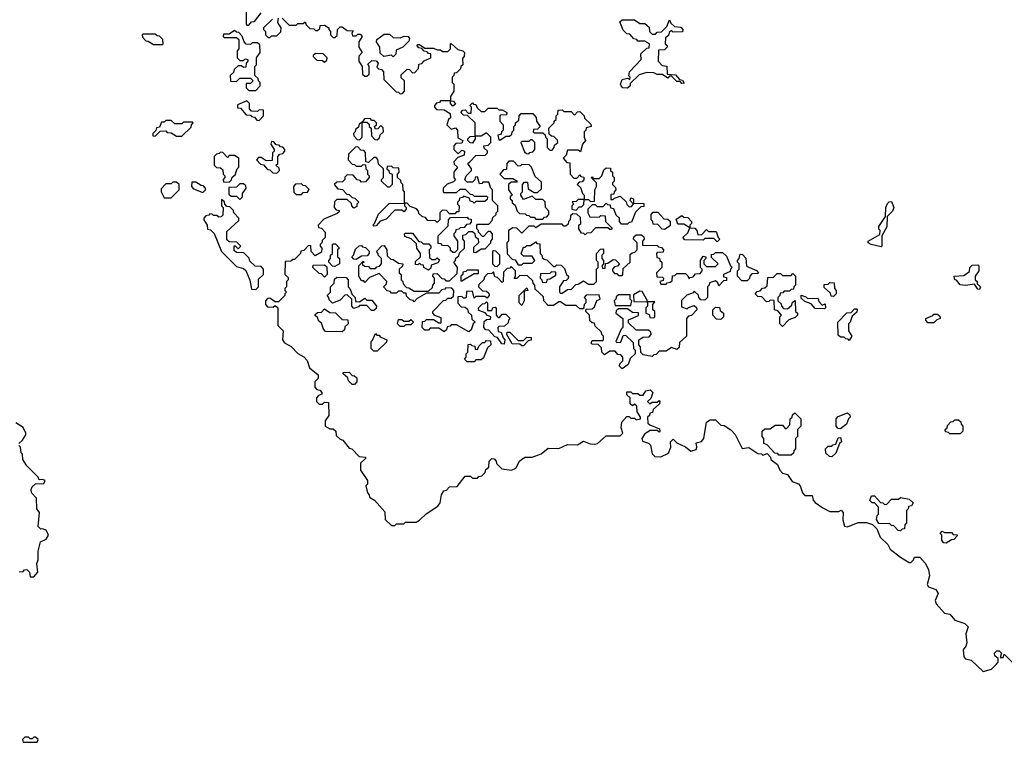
# Model space of a CAD drawing. Extents: x 2776963 to 2884430, y 684484 to 829250.
# Tile 236 of 256: x 2856755 to 2862345, y 808200 to 812301. Entities that reach past the tile are written whole.
import ezdxf

# ---------------------------------------------------------------- set-up
doc = ezdxf.new("R2010")
doc.units = 0

msp = doc.modelspace()

# ---------------------------------------------------------------- linework, layer by layer
at = {"layer": '0CON20XD'}
for points in [[(2858040, 812355), (2858040, 812275), (2858045, 812270), (2858055, 812270), (2858071.7, 812288.3), (2858088.3, 812291.7), (2858125, 812340)], [(2858190, 812305), (2858140, 812255), (2858140, 812245), (2858150, 812235), (2858150, 812215), (2858165, 812200), (2858175, 812200), (2858185, 812210), (2858215, 812210), (2858238.3, 812231.7), (2858240, 812255), (2858220, 812285), (2858225, 812310)], [(2858245, 812310), (2858285, 812270), (2858325, 812270), (2858335, 812280), (2858365, 812280), (2858375, 812290), (2858381.7, 812271.7), (2858401.7, 812251.7), (2858425, 812250), (2858435, 812240), (2858445, 812240), (2858458.3, 812251.7), (2858461.7, 812268.3), (2858485, 812270), (2858510, 812255), (2858510, 812245), (2858520, 812235), (2858520, 812215), (2858535, 812200), (2858545, 812200), (2858558.3, 812211.7), (2858560, 812245), (2858575, 812260), (2858585, 812260), (2858615, 812240), (2858648.3, 812238.3), (2858640, 812225), (2858645, 812210), (2858665, 812210), (2858675, 812220), (2858688.3, 812218.3), (2858700, 812205), (2858680, 812175), (2858680, 812145), (2858700, 812115), (2858680, 812095), (2858680, 812065), (2858700, 812035), (2858701.7, 811991.7), (2858715, 811980), (2858725, 811980), (2858738.3, 811991.7), (2858740, 812035), (2858731.7, 812048.3), (2858755, 812070), (2858778.3, 812068.3), (2858790, 812055), (2858781.7, 812031.7), (2858791.7, 812021.7), (2858808.3, 812018.3), (2858820, 812005), (2858821.7, 811961.7), (2858891.7, 811891.7), (2858905, 811890), (2858915, 811880), (2858928.3, 811881.7), (2858940, 811895), (2858940, 811955), (2858921.7, 811971.7), (2858921.7, 811988.3), (2858955, 812020), (2858968.3, 812018.3), (2858985, 812000), (2858998.3, 812001.7), (2859020, 812025), (2859021.7, 812048.3), (2859038.3, 812051.7), (2859051.7, 812068.3), (2859090, 812085), (2859088.3, 812108.3), (2859075, 812110), (2859068.3, 812118.3), (2859051.7, 812121.7), (2859038.3, 812138.3), (2859021.7, 812141.7), (2859010, 812155), (2859015, 812160), (2859025, 812160), (2859055, 812140), (2859105, 812140), (2859125, 812130), (2859145, 812130), (2859155, 812120), (2859185, 812120), (2859200, 812135), (2859200, 812165), (2859205, 812166.7), (2859241.7, 812131.7), (2859270, 812125), (2859280, 812115), (2859277.5, 812095), (2859268.3, 812081.7), (2859270, 812045), (2859260, 812035), (2859258.3, 812021.7), (2859235, 812000), (2859221.7, 811998.3), (2859220, 811985), (2859210, 811975), (2859210, 811945), (2859220, 811935), (2859220, 811895), (2859200, 811865), (2859200, 811840), (2859218.3, 811838.3), (2859228.3, 811821.7), (2859215, 811810), (2859200, 811825), (2859200, 811840), (2859145, 811840), (2859138.3, 811831.7), (2859121.7, 811828.3), (2859110, 811815), (2859110, 811805), (2859121.7, 811791.7), (2859165, 811790), (2859198.3, 811768.3), (2859200, 811745), (2859190, 811735), (2859180, 811705), (2859205, 811680), (2859228.3, 811688.3), (2859240, 811675), (2859241.7, 811631.7), (2859270, 811615), (2859265, 811600), (2859231.7, 811598.3), (2859220, 811585), (2859220, 811565), (2859245, 811540), (2859265, 811560), (2859280, 811555), (2859278.3, 811531.7), (2859241.7, 811518.3), (2859220, 811495), (2859221.7, 811481.7), (2859240, 811465), (2859220, 811435), (2859220, 811405), (2859228.3, 811391.7), (2859218.3, 811381.7), (2859181.7, 811368.3), (2859160, 811345), (2859160, 811325), (2859165, 811320), (2859235, 811320), (2859255, 811340), (2859285, 811340), (2859311.7, 811311.7), (2859325, 811310), (2859335, 811300), (2859405, 811300), (2859410, 811295), (2859408.3, 811281.7), (2859395, 811270), (2859345, 811270), (2859335, 811260), (2859328.3, 811268.3), (2859311.7, 811271.7), (2859308.3, 811288.3), (2859275, 811300), (2859268.3, 811291.7), (2859251.7, 811288.3), (2859250, 811275), (2859240, 811265), (2859240, 811255), (2859250, 811245), (2859248.3, 811211.7), (2859235, 811210), (2859225, 811200), (2859195, 811200), (2859178.3, 811218.3), (2859155, 811220), (2859140, 811205), (2859140, 811165), (2859125, 811150), (2859115, 811160), (2859071.7, 811161.7), (2859058.3, 811178.3), (2859041.7, 811181.7), (2859021.7, 811201.7), (2859020, 811215), (2859008.3, 811228.3), (2858971.7, 811241.7), (2858955, 811260), (2858940, 811260), (2858940, 811245), (2858950, 811235), (2858950, 811225), (2858938.3, 811211.7), (2858925, 811220), (2858885, 811220), (2858835, 811170), (2858801.7, 811158.3), (2858778.3, 811131.7), (2858765, 811130), (2858760, 811135), (2858770, 811145), (2858791.7, 811198.3), (2858851.7, 811258.3), (2858940, 811260), (2858940, 811325), (2858933, 811333), (2858930, 811365), (2858920, 811375), (2858918.3, 811388.3), (2858900, 811405), (2858900, 811425), (2858910, 811435), (2858908.3, 811458.3), (2858875, 811460), (2858865, 811470), (2858841.7, 811468.3), (2858840, 811455), (2858850, 811445), (2858851.7, 811431.7), (2858870, 811425), (2858870, 811365), (2858855, 811350), (2858845, 811350), (2858810, 811385), (2858810, 811395), (2858820, 811405), (2858820, 811455), (2858791.7, 811481.7), (2858788.3, 811508.3), (2858778.3, 811518.3), (2858765, 811520), (2858735, 811490)], [(2860205, 811912.5), (2860180, 811915), (2860170, 811925), (2860166.2, 811935), (2860175, 811962.5), (2860205, 811970), (2860218.3, 811961.7), (2860220, 811975), (2860213, 811983), (2860217.5, 812005), (2860282.5, 812075), (2860281.7, 812108.3), (2860315, 812140), (2860328.3, 812141.7), (2860330, 812165), (2860305, 812180), (2860265, 812180), (2860258.3, 812188.3), (2860241.7, 812191.7), (2860218.3, 812218.3), (2860201.7, 812221.7), (2860181.7, 812241.7), (2860161.7, 812288.3), (2860175, 812300), (2860245, 812300), (2860275, 812280), (2860305, 812280), (2860328.3, 812258.3), (2860330, 812235), (2860345, 812220), (2860365, 812220), (2860375, 812230), (2860398.3, 812231.7), (2860428.3, 812261.7), (2860445, 812300), (2860451.7, 812281.7), (2860471.7, 812261.7), (2860508.3, 812258.3), (2860520, 812245), (2860518.3, 812231.7), (2860465, 812230), (2860455, 812240), (2860441.7, 812228.3), (2860438.3, 812211.7), (2860421.7, 812198.3), (2860420, 812165), (2860430, 812155), (2860430, 812145), (2860415, 812130), (2860381.7, 812128.3), (2860380, 812065), (2860401.7, 812041.7), (2860428.3, 812038.3), (2860431.7, 811991.7), (2860478.3, 811988.3), (2860501.7, 811961.7), (2860518.3, 811958.3), (2860528.3, 811941.7), (2860515, 811940), (2860505, 811950), (2860485, 811950), (2860455, 811980), (2860445, 811980), (2860435, 811970), (2860405, 811990), (2860375, 811990), (2860355, 812000), (2860315, 812002.5), (2860271.7, 811988.3), (2860221.7, 811938.3), (2860220, 811925), (2860205, 811912.5)], [(2858095, 811900), (2858120, 811925), (2858120, 811945), (2858110, 811955), (2858108.3, 811968.3), (2858090, 811985), (2858090, 812035), (2858100, 812045), (2858100, 812085), (2858120, 812115), (2858118.3, 812158.3), (2858105, 812170), (2858075, 812170), (2858065, 812160), (2858041.7, 812161.7), (2858030, 812175), (2858018.3, 812208.3), (2857998.3, 812228.3), (2857985, 812230), (2857975, 812240), (2857945, 812220), (2857911.7, 812218.3), (2857910, 812205), (2857915, 812200), (2857985, 812200), (2857998.3, 812188.3), (2858000, 812135), (2857990, 812125), (2857990, 812085), (2858005, 812070), (2858025, 812070), (2858035, 812080), (2858050, 812075), (2858050, 812065), (2858040, 812055), (2858038.3, 812031.7), (2858025, 812030), (2858015, 812040), (2857995, 812040), (2857971.7, 812018.3), (2857968.3, 812001.7), (2857950, 811985), (2857951.7, 811951.7), (2857985, 811950), (2858005, 811970), (2858065, 811970), (2858080, 811955), (2858065, 811940), (2858041.7, 811938.3), (2858040, 811915), (2858055, 811900), (2858095, 811900)], [(2857565, 812160), (2857570, 812165), (2857568.3, 812188.3), (2857548.3, 812208.3), (2857535, 812210), (2857525, 812220), (2857455, 812220), (2857450, 812215), (2857451.7, 812201.7), (2857471.7, 812181.7), (2857485, 812180), (2857515, 812160), (2857565, 812160)], [(2858875, 812090), (2858865, 812100), (2858823, 812093), (2858801.7, 812111.7), (2858800, 812145), (2858780, 812175), (2858781.7, 812188.3), (2858825, 812220), (2858855, 812220), (2858875, 812200), (2858915, 812197.5), (2858937, 812207), (2858960, 812205), (2858967.5, 812195), (2858965, 812180), (2858930, 812145), (2858891.7, 812128.3), (2858890, 812105), (2858875, 812090)], [(2858485, 812060), (2858498.3, 812071.7), (2858500, 812085), (2858478.3, 812108.3), (2858435, 812110), (2858421.7, 812098.3), (2858421.7, 812091.7), (2858441.7, 812071.7), (2858475, 812070), (2858485, 812060)], [(2858115, 811730), (2858140, 811755), (2858138.3, 811788.3), (2858115, 811790), (2858105, 811780), (2858071.7, 811781.7), (2858060, 811795), (2858060, 811825), (2858045, 811840), (2857991.7, 811818.3), (2857991.7, 811801.7), (2858008.3, 811798.3), (2858041.7, 811761.7), (2858065, 811760), (2858071.7, 811751.7), (2858088.3, 811748.3), (2858101.7, 811731.7), (2858115, 811730)], [(2860175, 810320), (2860160, 810335), (2860161.7, 810348.3), (2860180, 810365), (2860180, 810385), (2860168.3, 810398.3), (2860151.7, 810401.7), (2860135, 810420), (2860105, 810420), (2860075, 810400), (2860060, 810415), (2860058.3, 810438.3), (2860038.3, 810458.3), (2860005, 810460), (2860000, 810465), (2860005, 810480), (2860065, 810480), (2860070, 810485), (2860070, 810505), (2860060, 810515), (2860058.3, 810528.3), (2860021.7, 810561.7), (2860018.3, 810578.3), (2860005, 810580), (2859991.7, 810591.7), (2859990, 810625), (2859970, 810645), (2859971.7, 810658.3), (2860005, 810660), (2860018.3, 810671.7), (2860031.7, 810708.3), (2860050, 810715), (2860045, 810740), (2859971.7, 810738.3), (2859960, 810725), (2859970, 810715), (2859970, 810695), (2859960, 810685), (2859955, 810660), (2859935, 810660), (2859915, 810680), (2859855, 810680), (2859825, 810700), (2859815, 810700), (2859785, 810680), (2859755, 810680), (2859730, 810705), (2859728.3, 810728.3), (2859681.7, 810771.7), (2859680, 810795), (2859670, 810805), (2859668.3, 810818.3), (2859638.3, 810848.3), (2859595, 810850), (2859578.3, 810831.7), (2859561.7, 810831.7), (2859570, 810845), (2859570, 810875), (2859545, 810900), (2859538.3, 810891.7), (2859521.7, 810888.3), (2859501.7, 810868.3), (2859500, 810815), (2859495, 810810), (2859468.3, 810838.3), (2859451.7, 810841.7), (2859445, 810870), (2859435, 810860), (2859411.7, 810858.3), (2859391.7, 810838.3), (2859390, 810825), (2859361.7, 810798.3), (2859360, 810785), (2859381.7, 810761.7), (2859405, 810760), (2859418.3, 810748.3), (2859420, 810735), (2859408.3, 810721.7), (2859395, 810730), (2859345, 810730), (2859335, 810720), (2859325, 810760), (2859291.7, 810758.3), (2859290, 810725), (2859285, 810720), (2859275, 810720), (2859265, 810730), (2859241.7, 810728.3), (2859241.7, 810691.7), (2859261.7, 810671.7), (2859285, 810670), (2859298.3, 810658.3), (2859301.7, 810641.7), (2859320, 810625), (2859321.7, 810601.7), (2859340, 810585), (2859330, 810575), (2859318.3, 810541.7), (2859305, 810530), (2859235, 810570), (2859205, 810570), (2859198.3, 810561.7), (2859181.7, 810558.3), (2859178.3, 810541.7), (2859165, 810530), (2859135, 810550), (2859085, 810550), (2859075, 810540), (2859055, 810540), (2859040, 810555), (2859041.7, 810588.3), (2859055, 810590), (2859065, 810600), (2859105, 810600), (2859135, 810580), (2859148.3, 810581.7), (2859148.3, 810608.3), (2859111.7, 810621.7), (2859100, 810635), (2859100, 810645), (2859161.7, 810708.3), (2859175, 810710), (2859185, 810720), (2859205, 810720), (2859218.3, 810731.7), (2859220, 810765), (2859208.3, 810778.3), (2859175, 810780), (2859168.3, 810771.7), (2859151.7, 810768.3), (2859135, 810750), (2859065, 810750), (2859011.7, 810718.3), (2858995, 810700), (2858988.3, 810708.3), (2858971.7, 810711.7), (2858951.7, 810731.7), (2858948.3, 810748.3), (2858935, 810750), (2858925, 810760), (2858905, 810760), (2858895, 810750), (2858865, 810750), (2858858.3, 810758.3), (2858841.7, 810761.7), (2858820, 810785), (2858838.3, 810801.7), (2858840, 810815), (2858795, 810860), (2858741.7, 810838.3), (2858715, 810810), (2858708.3, 810818.3), (2858695, 810820), (2858680, 810845), (2858680, 810905), (2858705, 810930), (2858710, 810925), (2858700, 810920), (2858701.7, 810911.7), (2858711.7, 810901.7), (2858735, 810900), (2858745, 810890), (2858775, 810890), (2858781.7, 810898.3), (2858798.3, 810901.7), (2858810, 810915), (2858810, 810945), (2858790, 810965), (2858790, 810975), (2858780, 810985), (2858811.7, 811018.3), (2858825, 811020), (2858840, 810995), (2858841.7, 810961.7), (2858861.7, 810941.7), (2858875, 810940), (2858905, 810920), (2858930, 810915), (2858928.3, 810901.7), (2858910, 810885), (2858910, 810865), (2858920, 810855), (2858920, 810825), (2858930, 810815), (2858931.7, 810801.7), (2858951.7, 810781.7), (2858965, 810780), (2858995, 810760), (2859075, 810760), (2859098.3, 810781.7), (2859100, 810795), (2859110, 810805), (2859110, 810835), (2859100, 810845), (2859101.7, 810858.3), (2859125, 810860), (2859151.7, 810831.7), (2859165, 810830), (2859175, 810820), (2859195, 810820), (2859238.3, 810861.7), (2859240, 810895), (2859220, 810925), (2859230, 810935), (2859231.7, 810948.3), (2859248.3, 810961.7), (2859251.7, 810978.3), (2859280, 811005), (2859280, 811045), (2859270, 811055), (2859271.7, 811078.3), (2859288.3, 811081.7), (2859305, 811100), (2859325, 811100), (2859338.3, 811088.3), (2859341.7, 811071.7), (2859358.3, 811058.3), (2859360, 811035), (2859331.7, 811008.3), (2859331.7, 810981.7), (2859345, 810980), (2859375, 811000), (2859398.3, 811001.7), (2859430, 811035), (2859430, 811045), (2859440, 811055), (2859440, 811085), (2859428.3, 811098.3), (2859415, 811100), (2859388.3, 811071.7), (2859381.7, 811071.7), (2859360, 811095), (2859360, 811105), (2859350, 811115), (2859350, 811135), (2859355, 811140), (2859418.3, 811141.7), (2859438.3, 811161.7), (2859441.7, 811178.3), (2859460, 811195), (2859460, 811205), (2859470, 811215), (2859470, 811245), (2859440, 811275), (2859440, 811335), (2859430, 811345), (2859418.3, 811378.3), (2859385, 811380), (2859378.3, 811371.7), (2859365, 811370), (2859355, 811410), (2859341.7, 811408.3), (2859338.3, 811391.7), (2859325, 811380), (2859295, 811380), (2859281.7, 811391.7), (2859290, 811415), (2859320, 811445), (2859320, 811455), (2859300, 811485), (2859310, 811495), (2859345, 811530), (2859398.3, 811531.7), (2859410, 811545), (2859410, 811555), (2859391.7, 811571.7), (2859390, 811585), (2859415, 811590), (2859430, 811605), (2859430, 811635), (2859405, 811660), (2859375, 811640), (2859340, 811640), (2859340, 811625), (2859325, 811600), (2859311.7, 811601.7), (2859300, 811615), (2859300, 811625), (2859311.7, 811638.3), (2859340, 811640), (2859340, 811715), (2859298.3, 811758.3), (2859275, 811760), (2859260, 811775), (2859271.7, 811788.3), (2859285, 811790), (2859301.7, 811771.7), (2859318.3, 811771.7), (2859320, 811805), (2859310, 811815), (2859325, 811830), (2859331.7, 811821.7), (2859345, 811820), (2859351.7, 811801.7), (2859375, 811780), (2859395, 811780), (2859415, 811800), (2859465, 811800), (2859475, 811790), (2859495, 811790), (2859520, 811775), (2859518.3, 811761.7), (2859485, 811760), (2859480, 811755), (2859480, 811725), (2859500, 811705), (2859500, 811675), (2859490, 811665), (2859488.3, 811651.7), (2859470, 811645), (2859475, 811620), (2859485, 811620), (2859515, 811640), (2859535, 811640), (2859548.3, 811651.7), (2859550, 811665), (2859560, 811675), (2859560, 811695), (2859570, 811705), (2859570, 811715), (2859588.3, 811731.7), (2859590, 811755), (2859601.7, 811768.3), (2859668.3, 811768.3), (2859687, 811747), (2859690, 811725), (2859710, 811695), (2859695, 811680), (2859671.7, 811678.3), (2859670, 811665), (2859675, 811660), (2859725, 811660), (2859738.3, 811648.3), (2859740, 811635), (2859750, 811625), (2859750, 811575), (2859765, 811560), (2859778.3, 811561.7), (2859790, 811575), (2859791.7, 811588.3), (2859810, 811605), (2859808.3, 811618.3), (2859788.3, 811638.3), (2859775, 811640), (2859761.7, 811651.7), (2859760, 811685), (2859790, 811715), (2859790, 811725), (2859800, 811735), (2859800, 811755), (2859810, 811765), (2859811.7, 811788.3), (2859835, 811790), (2859845, 811780), (2859885, 811780), (2859905, 811760), (2859921.7, 811778.3), (2859935, 811780), (2859960, 811755), (2859961.7, 811741.7), (2859998.3, 811708.3), (2860000, 811695), (2859971.7, 811688.3), (2859970, 811675), (2859960, 811665), (2859960, 811635), (2859967.5, 811615), (2859950, 811595), (2859938.3, 811551.7), (2859925, 811560), (2859865, 811560), (2859858.3, 811531.7), (2859840, 811515), (2859861.7, 811491.7), (2859878.3, 811488.3), (2859880, 811425), (2859901.7, 811401.7), (2859918.3, 811401.7), (2859935, 811420), (2859941.7, 811411.7), (2859958.3, 811408.3), (2859958.3, 811391.7), (2859948.3, 811381.7), (2859931.7, 811378.3), (2859920, 811365), (2859938.3, 811348.3), (2859950, 811315), (2859960, 811305), (2859960, 811280), (2859985, 811280), (2859995, 811270), (2860018.3, 811271.7), (2860020, 811335), (2860030, 811355), (2860030, 811375), (2860000, 811405), (2860005, 811410), (2860010, 811400), (2860045, 811400), (2860051.7, 811408.3)], [(2857675, 811640), (2857728.3, 811691.7), (2857730, 811705), (2857740, 811715), (2857735, 811720), (2857685, 811720), (2857675, 811710), (2857635, 811710), (2857615, 811730), (2857585, 811730), (2857575, 811720), (2857560, 811720), (2857548.3, 811691.7), (2857531.7, 811688.3), (2857528.3, 811671.7), (2857510, 811655), (2857511.7, 811641.7), (2857525, 811640), (2857551.7, 811668.3), (2857585, 811670), (2857591.7, 811661.7), (2857615, 811660), (2857645, 811640), (2857675, 811640)], [(2858785, 811620), (2858798.3, 811631.7), (2858801.7, 811648.3), (2858820, 811665), (2858818.3, 811688.3), (2858805, 811700), (2858788.3, 811681.7), (2858775, 811680), (2858770, 811695), (2858780, 811705), (2858780, 811715), (2858768.3, 811728.3), (2858755, 811730), (2858745, 811740), (2858711.7, 811738.3), (2858700, 811720), (2858725, 811720), (2858738.3, 811708.3), (2858740, 811695), (2858750, 811685), (2858751.7, 811641.7), (2858771.7, 811621.7), (2858785, 811620)], [(2858685, 811620), (2858700, 811635), (2858700, 811720), (2858681.7, 811708.3), (2858678.3, 811691.7), (2858661.7, 811678.3), (2858660, 811665), (2858650, 811655), (2858651.7, 811641.7), (2858671.7, 811621.7), (2858685, 811620)], [(2859645, 811540), (2859651.7, 811548.3), (2859668.3, 811551.7), (2859680, 811565), (2859680, 811605), (2859665, 811620), (2859655, 811620), (2859645, 811610), (2859605, 811610), (2859600, 811605), (2859621.7, 811551.7), (2859631.7, 811541.7), (2859645, 811540)], [(2858215, 811430), (2858230, 811445), (2858228.3, 811458.3), (2858210, 811475), (2858220, 811485), (2858220, 811525), (2858231.7, 811538.3), (2858248.3, 811541.7), (2858260, 811555), (2858260, 811565), (2858248.3, 811578.3), (2858235, 811580), (2858228.3, 811588.3), (2858211.7, 811591.7), (2858198.3, 811608.3), (2858185, 811610), (2858180, 811595), (2858200, 811565), (2858200, 811555), (2858190, 811545), (2858188.3, 811501.7), (2858155, 811500), (2858125, 811520), (2858111.7, 811518.3), (2858100, 811505), (2858121.7, 811481.7), (2858138.3, 811478.3), (2858161.7, 811451.7), (2858175, 811450), (2858191.7, 811431.7), (2858215, 811430)], [(2858735, 811490), (2858720, 811495), (2858718.3, 811548.3), (2858708.3, 811558.3), (2858691.7, 811561.7), (2858675, 811580), (2858661.7, 811578.3), (2858621.7, 811538.3), (2858620, 811505), (2858641.7, 811481.7), (2858655, 811480), (2858665, 811470), (2858695, 811470), (2858705, 811480), (2858718.3, 811478.3), (2858720, 811455), (2858730, 811445), (2858730, 811425), (2858740, 811415), (2858740, 811405), (2858718.3, 811381.7), (2858695, 811380), (2858688.3, 811388.3), (2858671.7, 811391.7), (2858648.3, 811418.3), (2858615, 811420), (2858601.7, 811408.3), (2858600, 811395), (2858588.3, 811381.7), (2858555, 811380), (2858540, 811365), (2858561.7, 811341.7), (2858588.3, 811338.3), (2858611.7, 811311.7), (2858625, 811310), (2858641.7, 811291.7), (2858658.3, 811288.3), (2858680, 811265), (2858670, 811255), (2858668.3, 811241.7), (2858651.7, 811231.7), (2858640, 811245), (2858638.3, 811258.3), (2858615, 811280), (2858555, 811280), (2858541.7, 811268.3), (2858540, 811235), (2858551.7, 811221.7), (2858568.3, 811218.3), (2858568.3, 811211.7), (2858558.3, 811201.7), (2858481.7, 811168.3), (2858450, 811135), (2858451.7, 811121.7), (2858468.3, 811118.3), (2858490, 811095), (2858490, 811065), (2858471.7, 811048.3), (2858470, 811035), (2858460, 811025), (2858460, 811015), (2858470, 811005), (2858468.3, 810981.7), (2858431.7, 810961.7), (2858410, 810985), (2858408.3, 811018.3), (2858395, 811020), (2858368.3, 810991.7), (2858351.7, 810988.3), (2858350, 810975), (2858315, 810940), (2858305, 810940), (2858295, 810930), (2858261.7, 810928.3), (2858260, 810855), (2858278.3, 810838.3), (2858280, 810825), (2858270, 810815), (2858270, 810785), (2858260, 810775), (2858260, 810765), (2858270, 810755), (2858260, 810745), (2858260, 810735), (2858225, 810700), (2858205, 810700), (2858175, 810720), (2858161.7, 810718.3), (2858150, 810705), (2858150, 810685), (2858161.7, 810671.7), (2858195, 810670), (2858205, 810680), (2858220, 810665), (2858220, 810565), (2858250, 810535), (2858246.7, 810485), (2858257.7, 810467.7), (2858295.8, 810445.8), (2858335, 810406.2), (2858368.3, 810388.3), (2858387, 810367), (2858400, 810325), (2858450, 810285), (2858450, 810265), (2858430, 810245), (2858430, 810215), (2858441.7, 810201.7), (2858458.3, 810198.3), (2858470, 810185), (2858470, 810175), (2858451.7, 810168.3), (2858440, 810155), (2858440, 810135), (2858455, 810120), (2858475, 810120), (2858485, 810130), (2858508.3, 810128.3), (2858510, 810055), (2858490, 810025), (2858490, 809995), (2858515, 809980), (2858535, 809980), (2858550, 809965), (2858551.7, 809941.7), (2858575, 809920), (2858590, 809915), (2858625, 809870), (2858640, 809865), (2858681.7, 809821.7), (2858718.3, 809818.3), (2858718.3, 809811.7), (2858690, 809785), (2858690, 809745), (2858730, 809685), (2858730, 809665), (2858720, 809655), (2858730, 809615), (2858740, 809605), (2858741.7, 809591.7), (2858770, 809575), (2858828.3, 809508.3), (2858830, 809465), (2858865, 809430), (2858885, 809430), (2858895, 809440), (2858935, 809440), (2858945, 809450), (2859005, 809450), (2859025, 809460), (2859063.6, 809496.4), (2859129.3, 809540.7), (2859141.7, 809558.3), (2859150, 809605), (2859163.6, 809626.4), (2859178.3, 809631.7), (2859195, 809650), (2859238.3, 809651.7), (2859285, 809710), (2859315, 809710), (2859325, 809700), (2859355, 809700), (2859361.7, 809708.3), (2859378.3, 809711.7), (2859398.3, 809731.7), (2859401.7, 809748.3), (2859418.3, 809761.7), (2859420, 809795), (2859435, 809810), (2859448.3, 809808.3), (2859460, 809795), (2859461.7, 809781.7), (2859493, 809753), (2859546.4, 809743.6), (2859572.5, 809755), (2859592.5, 809795), (2859605, 809807.5), (2859625, 809817.5), (2859665, 809817.5), (2859715, 809837.5), (2859755, 809870), (2859815, 809867.5), (2859865, 809890), (2859921.7, 809888.3), (2859955, 809910), (2859993.9, 809893.9), (2860017.7, 809892.3), (2860035, 809896.7), (2860085, 809940), (2860165, 809940), (2860180, 809955), (2860170, 809985), (2860173, 810017), (2860201.7, 810048.3), (2860215, 810050), (2860225, 810040), (2860245, 810040), (2860255, 810030), (2860280, 810035), (2860280, 810045), (2860260, 810075), (2860258.3, 810108.3), (2860245, 810120), (2860235, 810110), (2860221.7, 810121.7), (2860220, 810155), (2860201.7, 810171.7), (2860201.7, 810188.3), (2860225, 810190), (2860235, 810180), (2860265, 810180), (2860275, 810170), (2860295, 810170), (2860310, 810195), (2860335, 810200), (2860350, 810185), (2860338.3, 810151.7), (2860320, 810135), (2860331.7, 810121.7), (2860345, 810130), (2860375, 810130), (2860385, 810140), (2860390, 810135), (2860388.3, 810121.7), (2860351.7, 810088.3), (2860348.3, 810071.7), (2860331.7, 810068.3), (2860330, 810055), (2860320, 810045), (2860321.7, 810011.7), (2860331.7, 810001.7), (2860388.3, 809978.3), (2860390, 809965), (2860385, 809960), (2860375, 809970), (2860335, 809970), (2860305, 809950), (2860287.5, 809925), (2860290, 809910), (2860325, 809897.5), (2860336.1, 809886.1), (2860346.7, 809836.7), (2860361.7, 809821.7), (2860395, 809820), (2860439.3, 809840.7), (2860452.5, 809875), (2860450, 809905), (2860465, 809920), (2860485, 809900), (2860535, 809877.5), (2860565, 809852.5), (2860595, 809862.5), (2860600, 809875), (2860595, 809900), (2860625, 809907.5), (2860640, 809925), (2860653.3, 810016.7), (2860675, 810030), (2860705, 810030), (2860735, 810000), (2860755, 809997.5), (2860793, 809973), (2860816.1, 809946.1), (2860857.5, 809867.5), (2860895, 809872.5), (2860945, 809840), (2860967, 809837), (2860975, 809830), (2860998.3, 809838.3), (2861018.3, 809818.3), (2861020, 809805), (2861056.4, 809776.4), (2861070, 809745), (2861085, 809727.5), (2861115, 809720), (2861140, 809680), (2861176.2, 809666.2), (2861186.4, 809656.4), (2861200, 809615), (2861211.7, 809601.7), (2861255, 809600), (2861260, 809575), (2861271.7, 809561.7), (2861315, 809530), (2861355, 809510), (2861405, 809510), (2861418.3, 809518.3), (2861430, 809505), (2861427.5, 809462.5), (2861437.5, 809427.5), (2861455, 809422.5), (2861515, 809446.7), (2861563, 809447), (2861597, 809437), (2861620.7, 809410.7), (2861640, 809365), (2861683, 809323), (2861697, 809297), (2861755, 809250), (2861805, 809220), (2861815, 809220), (2861830, 809235), (2861835, 809250), (2861865, 809250), (2861896.1, 809216.1), (2861915, 809180), (2861920, 809145), (2861907.5, 809095), (2861915, 809082.5), (2861956.4, 809066.4), (2861970, 809045), (2861953.3, 809005), (2861957.5, 808985), (2862005, 808932.5), (2862035, 808927.5), (2862065, 808892.5), (2862120, 808875), (2862140, 808855), (2862127.5, 808815), (2862132.5, 808765), (2862126.7, 808745), (2862111.2, 808725), (2862114.4, 808684.4), (2862125, 808674), (2862156.4, 808666.4), (2862225, 808601.2), (2862272.5, 808615), (2862299.3, 808640.7), (2862310, 808655), (2862310, 808675), (2862291.7, 808691.7), (2862290, 808705), (2862301.7, 808718.3), (2862315, 808720), (2862330, 808705), (2862321.7, 808681.7), (2862338.3, 808681.7), (2862345, 808700), (2862390, 808655)], [(2857945, 811380), (2857958.3, 811391.7), (2857961.7, 811408.3), (2857978.3, 811421.7), (2857990, 811455), (2858000, 811465), (2858000, 811515), (2857975, 811530), (2857945, 811530), (2857935, 811520), (2857908.3, 811548.3), (2857895, 811550), (2857888.3, 811541.7), (2857871.7, 811538.3), (2857860, 811525), (2857860, 811475), (2857871.7, 811461.7), (2857895, 811460), (2857908.3, 811448.3), (2857910, 811425), (2857920, 811415), (2857920, 811405), (2857910, 811395), (2857911.7, 811381.7), (2857945, 811380)], [(2859725, 811170), (2859735, 811180), (2859748.3, 811181.7), (2859760, 811195), (2859760, 811215), (2859740, 811235), (2859738.3, 811268.3), (2859725, 811280), (2859685, 811280), (2859665, 811300), (2859615, 811280), (2859600, 811305), (2859600, 811315), (2859610, 811325), (2859610, 811365), (2859621.7, 811378.3), (2859638.3, 811378.3), (2859641.7, 811341.7), (2859675, 811320), (2859695, 811320), (2859718.3, 811341.7), (2859718.3, 811378.3), (2859681.7, 811411.7), (2859660, 811465), (2859648.3, 811478.3), (2859605, 811480), (2859598.3, 811471.7), (2859585, 811470), (2859558.3, 811498.3), (2859531.7, 811498.3), (2859520, 811485), (2859518.3, 811451.7), (2859501.7, 811448.3), (2859480, 811425), (2859505, 811400), (2859555, 811400), (2859580, 811385), (2859575, 811380), (2859545, 811380), (2859530, 811365), (2859530, 811335), (2859550, 811305), (2859540, 811295), (2859540, 811285), (2859550, 811275), (2859551.7, 811261.7), (2859568.3, 811248.3), (2859580, 811215), (2859591.7, 811201.7), (2859625, 811200), (2859631.7, 811191.7), (2859645, 811190), (2859655, 811180), (2859675, 811180), (2859685, 811170), (2859725, 811170)], [(2860051.7, 811408.3), (2860060, 811415), (2860071.7, 811448.3), (2860085, 811460), (2860108.3, 811458.3), (2860110, 811445), (2860120, 811435), (2860120, 811415), (2860130, 811405), (2860130, 811385), (2860120, 811375), (2860120, 811365), (2860138.3, 811348.3), (2860140, 811335), (2860130, 811325), (2860128.3, 811311.7), (2860111.7, 811308.3), (2860111.7, 811281.7), (2860125, 811280), (2860131.7, 811288.3), (2860165, 811300), (2860198.3, 811268.3), (2860201.7, 811251.7), (2860215, 811240), (2860228.3, 811241.7), (2860240, 811255), (2860220, 811275), (2860225, 811290), (2860240, 811285), (2860240, 811260), (2860298.3, 811258.3), (2860298.3, 811241.7), (2860281.7, 811238.3), (2860251.7, 811208.3), (2860228.3, 811151.7), (2860215, 811150), (2860205, 811140), (2860171.7, 811141.7), (2860160, 811155), (2860160, 811175), (2860141.7, 811191.7), (2860128.3, 811228.3), (2860111.7, 811231.7), (2860108.3, 811248.3), (2860095, 811250), (2860085, 811260), (2860065, 811240), (2860035, 811240), (2860025, 811250), (2860005, 811250), (2859980, 811225), (2859980, 811205), (2859991.7, 811181.7), (2860045, 811180), (2860055, 811190), (2860078.3, 811188.3), (2860080, 811155), (2860118.3, 811118.3), (2860115, 811110), (2860105, 811110), (2860095, 811120), (2860025, 811120), (2859998.3, 811091.7), (2859975, 811090), (2859965, 811080), (2859958.3, 811088.3), (2859945, 811090), (2859930, 811115), (2859930, 811135), (2859940, 811145), (2859938.3, 811178.3), (2859918.3, 811198.3), (2859895, 811200), (2859881.7, 811188.3), (2859880, 811165), (2859870, 811155), (2859868.3, 811141.7), (2859855, 811130), (2859845, 811130), (2859835, 811140), (2859715, 811140), (2859685, 811120), (2859675, 811130), (2859645, 811130), (2859605, 811090), (2859578.3, 811118.3), (2859555, 811120), (2859530, 811105), (2859530, 811045), (2859520, 811035), (2859521.7, 810971.7), (2859551.7, 810941.7), (2859568.3, 810938.3), (2859585, 810910), (2859605, 810910), (2859615, 810920), (2859665, 810920), (2859680, 810935), (2859665, 810960), (2859615, 810960), (2859601.7, 810971.7), (2859615, 811010), (2859625, 811010), (2859635, 811020), (2859655, 811020), (2859685, 811040), (2859691.7, 811031.7), (2859708.3, 811028.3), (2859710, 810975), (2859720, 810965), (2859721.7, 810951.7), (2859731.7, 810941.7), (2859748.3, 810938.3), (2859785, 810900), (2859795, 810900), (2859805, 810910), (2859828.3, 810908.3), (2859848.3, 810888.3), (2859860, 810855), (2859870, 810845), (2859868.3, 810831.7), (2859858.3, 810821.7), (2859841.7, 810818.3), (2859820, 810785), (2859820, 810755), (2859825, 810750), (2859835, 810750), (2859865, 810770), (2859888.3, 810771.7), (2859911.7, 810798.3), (2859925, 810800), (2859955, 810820), (2859985, 810800), (2860015, 810800), (2860030, 810815), (2860030, 810885), (2860040, 810895), (2860040, 810925), (2860030, 810935), (2860030, 810975), (2860051.7, 810998.3), (2860065, 811000), (2860070, 810995), (2860070, 810975), (2860060, 810965), (2860060, 810945), (2860070, 810935), (2860070, 810915), (2860060, 810905), (2860065, 810890), (2860078.3, 810891.7), (2860081.7, 810918.3), (2860095, 810920), (2860125, 810940), (2860138.3, 810938.3), (2860160, 810915), (2860148.3, 810901.7), (2860131.7, 810898.3), (2860120, 810885), (2860120, 810875), (2860131.7, 810861.7), (2860145, 810860), (2860155, 810850), (2860175, 810850), (2860180, 810855), (2860181.7, 810888.3), (2860220, 810925), (2860221.7, 810968.3), (2860231.7, 810978.3), (2860248.3, 810981.7), (2860260, 810995), (2860260, 811035), (2860240, 811055), (2860241.7, 811068.3), (2860255, 811080), (2860285, 811080), (2860298.3, 811068.3), (2860300, 811055), (2860290, 811045), (2860291.7, 811021.7), (2860375, 811020), (2860381.7, 811011.7), (2860398.3, 811008.3), (2860410, 810995), (2860408.3, 810981.7), (2860375, 810980), (2860370, 810975), (2860371.7, 810951.7), (2860388.3, 810948.3), (2860390, 810935), (2860400, 810925), (2860400, 810895), (2860370, 810865), (2860371.7, 810841.7), (2860405, 810840), (2860410, 810835), (2860408.3, 810821.7), (2860390, 810815), (2860395, 810800), (2860425, 810800), (2860431.7, 810808.3), (2860448.3, 810811.7), (2860460, 810820), (2860461.7, 810848.3), (2860475, 810850), (2860485, 810860), (2860535, 810860), (2860548.3, 810848.3), (2860555, 810830), (2860561.7, 810838.3), (2860578.3, 810841.7), (2860591.7, 810858.3), (2860618.3, 810861.7), (2860630, 810875), (2860630, 810885), (2860620, 810895), (2860620, 810935), (2860635, 810960), (2860650, 810955), (2860650, 810945), (2860640, 810935), (2860640, 810915), (2860655, 810900), (2860705, 810900), (2860720, 810915), (2860681.7, 810951.7), (2860681.7, 810968.3), (2860695, 810970), (2860705, 810980), (2860745, 810980), (2860768.3, 810958.3), (2860790, 810905), (2860800, 810895), (2860790, 810885), (2860788.3, 810871.7), (2860750, 810855), (2860751.7, 810841.7), (2860768.3, 810838.3), (2860768.3, 810821.7), (2860751.7, 810818.3), (2860725, 810790), (2860718.3, 810808.3), (2860705, 810820), (2860671.7, 810808.3), (2860670, 810795), (2860660, 810785), (2860660, 810725), (2860645, 810710), (2860621.7, 810711.7), (2860610, 810725), (2860608.3, 810738.3), (2860585, 810760), (2860578.3, 810751.7), (2860541.7, 810738.3), (2860511.7, 810708.3), (2860511.7, 810671.7), (2860545, 810660), (2860551.7, 810668.3), (2860585, 810680), (2860598.3, 810668.3), (2860600, 810655), (2860568.3, 810621.7), (2860551.7, 810618.3), (2860540, 810605), (2860540, 810505), (2860501.7, 810468.3), (2860498.3, 810441.7), (2860485, 810430), (2860455, 810440), (2860425, 810420), (2860385, 810420), (2860368.3, 810401.7), (2860355, 810400), (2860345, 810390), (2860295, 810400), (2860281.7, 810411.7), (2860280, 810445), (2860270, 810455), (2860270, 810485), (2860295, 810500), (2860328.3, 810501.7), (2860340, 810515), (2860338.3, 810528.3), (2860325, 810540), (2860255, 810540), (2860211.7, 810581.7), (2860211.7, 810598.3), (2860268.3, 810621.7), (2860268.3, 810638.3), (2860235, 810640), (2860205, 810660), (2860155, 810660), (2860141.7, 810648.3), (2860140, 810635), (2860180, 810605), (2860180, 810555), (2860170, 810545), (2860140, 810475), (2860145, 810470), (2860168.3, 810471.7), (2860181.7, 810508.3), (2860195, 810510), (2860238.3, 810468.3), (2860240, 810435), (2860250, 810425), (2860250, 810405), (2860221.7, 810378.3), (2860210, 810345), (2860175, 810320)], [(2857615, 811290), (2857660, 811335), (2857660, 811365), (2857645, 811380), (2857625, 811380), (2857615, 811370), (2857585, 811370), (2857558.3, 811341.7), (2857557.5, 811325), (2857575, 811290), (2857615, 811290)], [(2857795, 811320), (2857810, 811335), (2857810, 811345), (2857798.3, 811358.3), (2857785, 811360), (2857755, 811380), (2857731.7, 811378.3), (2857730, 811355), (2857741.7, 811341.7), (2857795, 811320)], [(2858005, 811280), (2858020, 811295), (2858020, 811315), (2858040, 811345), (2858038.3, 811358.3), (2858025, 811370), (2858005, 811370), (2857985, 811350), (2857941.7, 811348.3), (2857941.7, 811311.7), (2857955, 811300), (2857985, 811300), (2858005, 811280)], [(2858355, 811310), (2858365, 811320), (2858388.3, 811321.7), (2858398.3, 811338.3), (2858378.3, 811358.3), (2858365, 811360), (2858355, 811370), (2858321.7, 811368.3), (2858310, 811355), (2858311.7, 811321.7), (2858325, 811310), (2858355, 811310)], [(2858095, 810770), (2858110, 810785), (2858111.7, 810828.3), (2858140, 810855), (2858140, 810885), (2858125, 810900), (2858091.7, 810901.7), (2858061.7, 810931.7), (2858058.3, 810948.3), (2858028.3, 810978.3), (2857985, 810980), (2857971.7, 810991.7), (2857971.7, 811018.3), (2857978.3, 811018.3), (2857995, 811000), (2858010, 811015), (2857988.3, 811038.3), (2857945, 811040), (2857931.7, 811051.7), (2857931.7, 811098.3), (2857998.3, 811161.7), (2858000, 811175), (2857970, 811205), (2857968.3, 811218.3), (2857948.3, 811238.3), (2857931.7, 811241.7), (2857920, 811255), (2857918.3, 811268.3), (2857900, 811280), (2857900, 811245), (2857910, 811235), (2857908.3, 811191.7), (2857898.3, 811181.7), (2857885, 811180), (2857875, 811190), (2857855, 811190), (2857848.3, 811198.3), (2857835, 811200), (2857828.3, 811191.7), (2857811.7, 811188.3), (2857800, 811175), (2857800, 811165), (2857820, 811135), (2857821.7, 811111.7), (2857838.3, 811108.3), (2857858.3, 811088.3), (2857900, 810985), (2857985, 810900), (2858025, 810890), (2858038.3, 810878.3), (2858062.5, 810822.5), (2858071.7, 810771.7), (2858095, 810770)], [(2859915, 811220), (2859931.7, 811238.3), (2859945, 811240), (2859958.3, 811251.7), (2859960, 811280), (2859925, 811280), (2859915, 811270), (2859891.7, 811268.3), (2859900, 811255), (2859890, 811245), (2859890, 811225), (2859915, 811220)], [(2861645, 811012.5), (2861590, 811025), (2861572.5, 811035), (2861572.5, 811045), (2861638.3, 811081.7), (2861640, 811105), (2861633, 811113), (2861633, 811127), (2861670, 811185), (2861672.5, 811235), (2861681.7, 811258.3), (2861691.7, 811268.3), (2861705, 811270), (2861717.5, 811235), (2861710, 811215), (2861680, 811185), (2861677.5, 811125), (2861650, 811075), (2861650, 811015), (2861645, 811012.5)], [(2859225, 810980), (2859215, 810980), (2859201.7, 810991.7), (2859200, 811005), (2859188.3, 811018.3), (2859155, 811020), (2859148.3, 811028.3), (2859131.7, 811031.7), (2859130, 811075), (2859188.3, 811131.7), (2859190, 811165), (2859201.7, 811178.3), (2859295, 811180), (2859301.7, 811171.7), (2859318.3, 811168.3), (2859318.3, 811151.7), (2859308.3, 811141.7), (2859291.7, 811138.3), (2859278.3, 811121.7), (2859255, 811120), (2859248.3, 811111.7), (2859231.7, 811108.3), (2859230, 811095), (2859220, 811085), (2859220, 811075), (2859240, 811045), (2859240, 810995), (2859225, 810980)], [(2860415, 811110), (2860401.7, 811111.7), (2860378.3, 811138.3), (2860351.7, 811141.7), (2860350, 811155), (2860340, 811165), (2860340, 811195), (2860351.7, 811208.3), (2860378.3, 811208.3), (2860411.7, 811171.7), (2860435, 811170), (2860448.3, 811158.3), (2860448.3, 811131.7), (2860415, 811110)], [(2860715, 811040), (2860695, 811060), (2860645, 811060), (2860635, 811050), (2860531.7, 811051.7), (2860520, 811065), (2860548.3, 811091.7), (2860560, 811120), (2860525, 811140), (2860491.7, 811141.7), (2860481.7, 811168.3), (2860515, 811190), (2860525, 811180), (2860548.3, 811178.3), (2860570, 811155), (2860570, 811145), (2860560, 811135), (2860560, 811120), (2860588.3, 811118.3), (2860600, 811105), (2860605, 811080), (2860628.3, 811081.7), (2860655, 811110), (2860665, 811100), (2860708.3, 811098.3), (2860720, 811065), (2860730, 811055), (2860715, 811040)], [(2859075, 810880), (2859050, 810895), (2859048.3, 810908.3), (2859035, 810910), (2859025, 810920), (2859015, 810910), (2859001.7, 810911.7), (2859001.7, 810928.3), (2859030, 810955), (2859030, 810975), (2859010, 811005), (2859008.3, 811028.3), (2858978.3, 811058.3), (2858941.7, 811071.7), (2858940, 811085), (2858945, 811090), (2858985, 811090), (2859021.7, 811041.7), (2859035, 811040), (2859045, 811030), (2859078.3, 811028.3), (2859090, 811015), (2859090, 811005), (2859080, 810995), (2859081.7, 810951.7), (2859095, 810940), (2859115, 810940), (2859125, 810950), (2859138.3, 810938.3), (2859128.3, 810921.7), (2859091.7, 810908.3), (2859088.3, 810891.7), (2859075, 810880)], [(2858545, 810900), (2858531.7, 810901.7), (2858510, 810925), (2858510, 810935), (2858520, 810945), (2858520, 810965), (2858530, 810975), (2858530, 811025), (2858535, 811030), (2858548.3, 811028.3), (2858570, 811005), (2858560, 810995), (2858560, 810955), (2858570, 810945), (2858570, 810915), (2858545, 810900)], [(2858665, 810940), (2858651.7, 810941.7), (2858640, 810955), (2858650, 810965), (2858661.7, 810998.3), (2858681.7, 811018.3), (2858695, 811020), (2858701.7, 811011.7), (2858718.3, 811008.3), (2858738.3, 810988.3), (2858740, 810975), (2858728.3, 810961.7), (2858695, 810960), (2858665, 810940)], [(2859465, 810900), (2859480, 810915), (2859480, 810965), (2859458.3, 810988.3), (2859445, 810990), (2859440, 810985), (2859440, 810915), (2859451.7, 810901.7), (2859465, 810900)], [(2860885, 810820), (2860855, 810820), (2860830, 810845), (2860830, 810875), (2860840, 810885), (2860840, 810915), (2860830, 810925), (2860830, 810935), (2860840, 810945), (2860845, 810970), (2860858.3, 810968.3), (2860878.3, 810948.3), (2860881.7, 810901.7), (2860938.3, 810878.3), (2860950, 810865), (2860945, 810860), (2860911.7, 810858.3), (2860900, 810845), (2860898.3, 810831.7), (2860885, 810820)], [(2858485, 810840), (2858468.3, 810858.3), (2858455, 810860), (2858420, 810895), (2858421.7, 810908.3), (2858485, 810910), (2858498.3, 810898.3), (2858500, 810855), (2858485, 810840)], [(2862205, 810770), (2862195, 810772.5), (2862175, 810800), (2862125, 810792.5), (2862095, 810796.7), (2862073, 810823), (2862063.3, 810825), (2862060, 810845), (2862115, 810850), (2862148.3, 810871.7), (2862150, 810895), (2862161.7, 810908.3), (2862195, 810910), (2862200, 810905), (2862200, 810875), (2862180, 810845), (2862180, 810825), (2862190, 810815), (2862191.7, 810801.7), (2862210, 810785), (2862205, 810770)], [(2858765, 810650), (2858751.7, 810651.7), (2858725, 810680), (2858685, 810680), (2858678.3, 810671.7), (2858651.7, 810661.7), (2858640, 810675), (2858640, 810715), (2858615, 810740), (2858601.7, 810738.3), (2858575, 810710), (2858531.7, 810691.7), (2858511.7, 810711.7), (2858510, 810725), (2858500, 810735), (2858520, 810755), (2858520, 810785), (2858540, 810805), (2858541.7, 810828.3), (2858555, 810840), (2858608.3, 810838.3), (2858620, 810825), (2858620, 810785), (2858630, 810775), (2858641.7, 810741.7), (2858660, 810725), (2858661.7, 810701.7), (2858685, 810700), (2858715, 810720), (2858725, 810710), (2858755, 810710), (2858780, 810675), (2858778.3, 810661.7), (2858765, 810650)], [(2859265, 810820), (2859335, 810860), (2859360, 810860), (2859360, 810880), (2859295, 810880), (2859288.3, 810871.7), (2859271.7, 810868.3), (2859270, 810855), (2859260, 810845), (2859260, 810820), (2859265, 810820)], [(2859745, 810810), (2859751.7, 810828.3), (2859765, 810830), (2859798.3, 810851.7), (2859798.3, 810868.3), (2859775, 810870), (2859765, 810860), (2859711.7, 810858.3), (2859710, 810835), (2859720, 810825), (2859721.7, 810811.7), (2859745, 810810)], [(2861085, 810560), (2861070, 810575), (2861070, 810615), (2861080, 810625), (2861058.3, 810648.3), (2861040, 810655), (2861038.3, 810708.3), (2861015, 810710), (2861008.3, 810701.7), (2860995, 810700), (2860968.3, 810728.3), (2860945, 810730), (2860930, 810745), (2860941.7, 810758.3), (2860958.3, 810761.7), (2860971.7, 810778.3), (2860985, 810780), (2860998.3, 810791.7), (2861001.7, 810838.3), (2861035, 810840), (2861055, 810860), (2861075, 810860), (2861085, 810850), (2861135, 810850), (2861145, 810860), (2861160, 810845), (2861160, 810795), (2861150, 810785), (2861148.3, 810771.7), (2861135, 810770), (2861125, 810760), (2861095, 810760), (2861088.3, 810751.7), (2861071.7, 810748.3), (2861070, 810735), (2861060, 810725), (2861060, 810705), (2861078.3, 810688.3), (2861080, 810675), (2861091.7, 810661.7), (2861115, 810660), (2861138.3, 810681.7), (2861141.7, 810698.3), (2861158.3, 810708.3), (2861160, 810645), (2861170, 810635), (2861170, 810625), (2861158.3, 810611.7), (2861121.7, 810598.3), (2861085, 810560)], [(2859605, 810680), (2859590, 810695), (2859590, 810735), (2859635, 810780), (2859640, 810765), (2859620, 810760), (2859620, 810705), (2859605, 810680)], [(2861375, 810730), (2861361.7, 810731.7), (2861358.3, 810748.3), (2861321.7, 810781.7), (2861321.7, 810798.3), (2861345, 810800), (2861355, 810810), (2861378.3, 810808.3), (2861380, 810775), (2861390, 810765), (2861390, 810745), (2861375, 810730)], [(2860225, 810680), (2860230, 810705), (2860220, 810715), (2860220, 810740), (2860155, 810740), (2860141.7, 810728.3), (2860140, 810715), (2860130, 810705), (2860135, 810680), (2860225, 810680)], [(2860315, 810700), (2860320, 810705), (2860288.3, 810758.3), (2860275, 810760), (2860240, 810740), (2860241.7, 810701.7), (2860315, 810700)], [(2861325, 810660), (2861271.7, 810661.7), (2861248.3, 810688.3), (2861211.7, 810701.7), (2861191.7, 810721.7), (2861191.7, 810738.3), (2861218.3, 810728.3), (2861225, 810720), (2861288.3, 810718.3), (2861291.7, 810701.7), (2861311.7, 810681.7), (2861328.3, 810688.3), (2861330, 810665), (2861325, 810660)], [(2859505, 810460), (2859491.7, 810461.7), (2859468.3, 810498.3), (2859451.7, 810501.7), (2859418.3, 810538.3), (2859401.7, 810541.7), (2859390, 810555), (2859391.7, 810588.3), (2859405, 810600), (2859428.3, 810601.7), (2859430, 810615), (2859411.7, 810621.7), (2859398.3, 810638.3), (2859361.7, 810651.7), (2859360, 810665), (2859381.7, 810688.3), (2859395, 810690), (2859405, 810700), (2859410, 810695), (2859411.7, 810651.7), (2859435, 810650), (2859441.7, 810668.3), (2859455, 810670), (2859460, 810665), (2859460, 810625), (2859471.7, 810611.7), (2859478.3, 810611.7), (2859495, 810630), (2859515, 810630), (2859540, 810605), (2859530, 810595), (2859528.3, 810581.7), (2859508.3, 810561.7), (2859475, 810560), (2859470, 810555), (2859471.7, 810531.7), (2859488.3, 810528.3), (2859500, 810495), (2859510, 810485), (2859505, 810460)], [(2860355, 810610), (2860360, 810615), (2860360, 810645), (2860350, 810655), (2860350, 810685), (2860360, 810700), (2860320, 810700), (2860320, 810675), (2860310, 810665), (2860310, 810635), (2860328.3, 810628.3), (2860331.7, 810611.7), (2860355, 810610)], [(2860735, 810600), (2860711.7, 810601.7), (2860690, 810625), (2860690, 810655), (2860705, 810670), (2860728.3, 810668.3), (2860731.7, 810651.7), (2860750, 810635), (2860750, 810615), (2860735, 810600)], [(2858585, 810530), (2858491.7, 810531.7), (2858480, 810545), (2858468.3, 810578.3), (2858451.7, 810591.7), (2858448.3, 810608.3), (2858431.7, 810621.7), (2858431.7, 810628.3), (2858445, 810640), (2858468.3, 810641.7), (2858485, 810660), (2858515, 810640), (2858548.3, 810638.3), (2858585, 810600), (2858618.3, 810598.3), (2858620, 810575), (2858601.7, 810558.3), (2858598.3, 810541.7), (2858585, 810530)], [(2861465, 810480), (2861458.3, 810488.3), (2861445, 810490), (2861435, 810500), (2861415, 810500), (2861401.7, 810511.7), (2861400, 810585), (2861451.7, 810638.3), (2861475, 810640), (2861495, 810660), (2861505, 810660), (2861510, 810655), (2861508.3, 810641.7), (2861481.7, 810618.3), (2861470, 810585), (2861460, 810575), (2861460, 810535), (2861480, 810505), (2861465, 810480)], [(2861945, 810580), (2861911.7, 810581.7), (2861900, 810595), (2861900, 810605), (2861938.3, 810621.7), (2861945, 810630), (2861965, 810630), (2861978.3, 810618.3), (2861980, 810605), (2861961.7, 810598.3), (2861945, 810580)], [(2858935, 810560), (2858915, 810560), (2858900, 810575), (2858905, 810600), (2858925, 810600), (2858935, 810590), (2858965, 810590), (2858975, 810600), (2858990, 810585), (2858975, 810570), (2858945, 810570), (2858935, 810560)], [(2858785, 810420), (2858765, 810420), (2858750, 810435), (2858750, 810475), (2858758.3, 810481.7), (2858775, 810520), (2858781.7, 810511.7), (2858795, 810510), (2858801.7, 810501.7), (2858840, 810485), (2858838.3, 810471.7), (2858785, 810420)], [(2859615, 810450), (2859605, 810450), (2859595, 810460), (2859551.7, 810461.7), (2859520, 810515), (2859521.7, 810528.3), (2859538.3, 810528.3), (2859585, 810480), (2859615, 810480), (2859635, 810500), (2859658.3, 810498.3), (2859658.3, 810481.7), (2859641.7, 810478.3), (2859615, 810450)], [(2859335, 810360), (2859295, 810360), (2859280, 810375), (2859290, 810385), (2859290, 810405), (2859300, 810415), (2859301.7, 810458.3), (2859315, 810460), (2859321.7, 810451.7), (2859338.3, 810448.3), (2859341.7, 810431.7), (2859355, 810430), (2859361.7, 810448.3), (2859381.7, 810468.3), (2859395, 810470), (2859405, 810480), (2859428.3, 810478.3), (2859430, 810455), (2859411.7, 810438.3), (2859388.3, 810381.7), (2859375, 810370), (2859345, 810370), (2859335, 810360)], [(2858655, 810230), (2858641.7, 810231.7), (2858621.7, 810251.7), (2858618.3, 810268.3), (2858591.7, 810291.7), (2858591.7, 810298.3), (2858625, 810300), (2858641.7, 810281.7), (2858655, 810280), (2858668.3, 810268.3), (2858670, 810245), (2858655, 810230)], [(2861135, 809830), (2861065, 809830), (2861058.3, 809838.3), (2861041.7, 809841.7), (2860998.3, 809888.3), (2860980, 809895), (2860980, 809925), (2860970, 809935), (2860970, 809965), (2860985, 809980), (2861015, 809980), (2861045, 810000), (2861085, 810000), (2861101.7, 809981.7), (2861108.3, 809981.7), (2861128.3, 810001.7), (2861130, 810035), (2861140, 810045), (2861141.7, 810058.3), (2861155, 810070), (2861190, 810035), (2861190, 809995), (2861170, 809975), (2861170, 809935), (2861160, 809925), (2861160, 809865), (2861150, 809855), (2861148.3, 809841.7), (2861135, 809830)], [(2861415, 809980), (2861401.7, 809981.7), (2861390, 809995), (2861390, 810035), (2861401.7, 810048.3), (2861455, 810070), (2861468.3, 810058.3), (2861470, 810045), (2861460, 810035), (2861450, 810005), (2861415, 809980)], [(2856750, 809895), (2856770, 809915), (2856790, 809945), (2856790, 809955), (2856775, 809986.7), (2856733.8, 810013.8)], [(2862095, 809950), (2862035, 809950), (2862028.3, 809958.3), (2862011.7, 809961.7), (2862010, 809975), (2862020, 809985), (2862021.7, 809998.3), (2862041.7, 810018.3), (2862055, 810020), (2862065, 810030), (2862085, 810030), (2862098.3, 810018.3), (2862100, 810005), (2862110, 809995), (2862110, 809965), (2862095, 809950)], [(2856751.7, 809168.3), (2856775, 809170), (2856781.7, 809178.3), (2856795, 809180), (2856810, 809165), (2856815, 809140), (2856835, 809140), (2856857.5, 809165), (2856852.5, 809215), (2856860, 809235), (2856860, 809285), (2856873, 809337), (2856905, 809353.3), (2856919.2, 809375), (2856905, 809403.8), (2856885, 809412.5), (2856875, 809410), (2856860, 809425), (2856867.5, 809505), (2856852.5, 809525), (2856850, 809585), (2856822.5, 809615), (2856820, 809635), (2856825, 809650), (2856845, 809667.5), (2856891.7, 809668.3), (2856900, 809685), (2856885, 809692.5), (2856865, 809690), (2856860, 809705), (2856795, 809770), (2856772.5, 809805), (2856770, 809835), (2856763, 809843), (2856760, 809875), (2856750, 809885)], [(2861365, 809820), (2861351.7, 809821.7), (2861331.7, 809841.7), (2861330, 809865), (2861345, 809880), (2861365, 809880), (2861371.7, 809888.3), (2861388.3, 809891.7), (2861401.7, 809928.3), (2861415, 809930), (2861420, 809905), (2861410, 809895), (2861388.3, 809841.7), (2861365, 809820)], [(2861755, 809400), (2861741.7, 809401.7), (2861718.3, 809428.3), (2861705, 809430), (2861695, 809440), (2861631.7, 809441.7), (2861620, 809465), (2861623, 809487), (2861630, 809495), (2861630, 809535), (2861608.3, 809558.3), (2861595, 809560), (2861581.7, 809571.7), (2861591.7, 809598.3), (2861608.3, 809598.3), (2861641.7, 809561.7), (2861655, 809560), (2861665, 809550), (2861678.3, 809551.7), (2861705, 809580), (2861745, 809580), (2861755, 809590), (2861805, 809580), (2861828.3, 809558.3), (2861818.3, 809541.7), (2861801.7, 809538.3), (2861800, 809525), (2861790, 809515), (2861790, 809445), (2861780, 809435), (2861778.3, 809411.7), (2861765, 809410), (2861755, 809400)], [(2862015, 809330), (2862001.7, 809331.7), (2861990, 809345), (2861990, 809375), (2861980, 809385), (2861991.7, 809398.3), (2862005, 809390), (2862045, 809390), (2862055, 809380), (2862078.3, 809378.3), (2862078.3, 809371.7), (2862058.3, 809351.7), (2862045, 809350), (2862015, 809330)], [(2856855, 808200), (2856860, 808215), (2856845, 808230), (2856835, 808230), (2856825, 808220), (2856815, 808220), (2856805, 808230), (2856785, 808230), (2856770, 808215), (2856775, 808200), (2856855, 808200)]]:
    msp.add_lwpolyline(points, dxfattribs=at)

doc.saveas('drawing.dxf')
